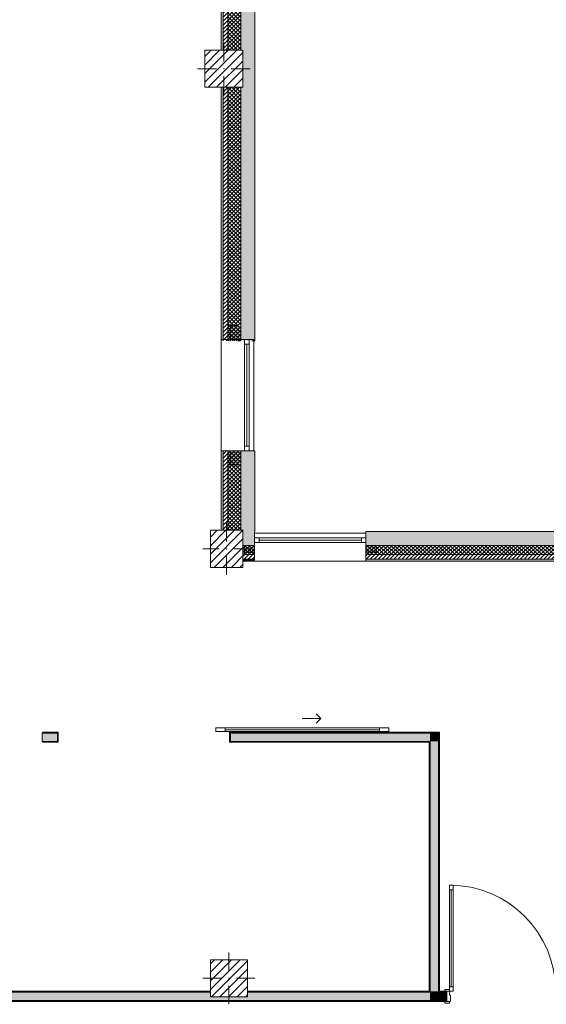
# Model space of a CAD drawing. Header units: millimetres. Extents: x -40968 to 77376, y -17881 to 4746.
# Tile 3 of 180: x -30220 to -24553, y -17114 to -6505. Entities that reach past the tile are written whole.
import ezdxf

# ---------------------------------------------------------------- set-up
doc = ezdxf.new("R2010")
doc.units = ezdxf.units.MM
doc.header["$MEASUREMENT"] = 0
doc.linetypes.add('Wipeout_Contour', pattern=[1000, 0, -1000])
for name, color, linetype in [('10_ESTR_Pilars', 7, 'Continuous'), ('12_FAÇ_Façana', 7, 'Continuous'), ('Puertas Archicad', 7, 'Continuous'), ('Ventanas Archicad', 7, 'Continuous')]:
    doc.layers.add(name, color=color, linetype=linetype)
for name, color, linetype, lineweight in [('10_ESTR_Pilars_Pluma_Nº__20', 1, 'Continuous', 5), ('10_ESTR_Pilars_Pluma_Nº__28', 7, 'Continuous', 20), ('10_ESTR_Pilars_Pluma_Nº__42', 8, 'Continuous', 25), ('12_FAÇ_Façana_Pluma_Nº__2', 8, 'Continuous', 5), ('12_FAÇ_Façana_Pluma_Nº__7', 7, 'Continuous', 5), ('Puertas Archicad_Pluma_Nº__1', 7, 'Continuous', 5), ('Puertas Archicad_Pluma_Nº__7', 7, 'Continuous', 5), ('Ventanas Archicad_Pluma_Nº__7', 7, 'Continuous', 5)]:
    doc.layers.add(name, color=color, linetype=linetype, lineweight=lineweight)
for name, color, linetype, lineweight, true_color in [('12_FAÇ_Façana_Pluma_Nº__102', 7, 'Continuous', 5, 0xcccccc), ('12_FAÇ_Façana_Pluma_Nº__174', 7, 'Continuous', 13, 0xe4ad2c), ('12_FAÇ_Façana_Pluma_Nº__176', 7, 'Continuous', 15, 0x93a0c6), ('12_FAÇ_Façana_Pluma_Nº__43', 7, 'Continuous', 5, 0xa4a4a6), ('Puertas Archicad_Pluma_Nº__3', 7, 'Continuous', 5, 0xa4a4a4), ('Ventanas Archicad_Pluma_Nº__23', 7, 'Continuous', 5, 0xa4a4a6), ('Ventanas Archicad_Pluma_Nº__3', 7, 'Continuous', 5, 0xa4a4a4), ('Ventanas Archicad_Pluma_Nº__43', 7, 'Continuous', 5, 0xa4a4a6)]:
    doc.layers.add(name, color=color, linetype=linetype, lineweight=lineweight, true_color=true_color)
pattern_1 = [(45, (0, 0), (-21.213203, 21.213203), [])]
pattern_2 = [(45, (0, 0), (-21.213203, 21.213203), []), (135, (0, 0), (21.213203, 21.213203), [])]
pattern_3 = [(0, (0, 0), (0, 75), [0, -75])]
pattern_4 = [(0, (0, 0), (0, 779.42), [48.75, -401.25]), (0, (225, 389.7), (0, 779.42), [48.75, -401.25]), (60, (0, 0), (-675, 389.7), [48.75, -401.25]), (60, (450, 0), (-675, 389.7), [48.75, -401.25]), (120, (48.75, 0), (675, 389.7), [48.75, -401.25]), (120, (498.75, 0), (675, 389.7), [48.75, -401.25]), (0, (0, 75), (0, 150), [0, -150, 0, -225]), (45, (75, 75), (-106.066, 106.066), [0, -112.5, 0, -187.5])]
pattern_5 = [(45, (0, 0), (-45.96194, 45.96194), [])]

# ---------------------------------------------------------------- blocks, each defined once
blk = doc.blocks.new('Muro_5_5', base_point=(-28051, -12339))
at = {"layer": '12_FAÇ_Façana_Pluma_Nº__102', "linetype": 'Continuous', "lineweight": 0, "true_color": 0xe5e5e5}
blk.add_hatch(color=254, dxfattribs=at).paths.add_polyline_path([(-27841, -11151), (-27841, -12007), (-27818, -12007), (-27818, -12019), (-27691, -12019), (-27691, -11151)])
at = {"layer": '12_FAÇ_Façana_Pluma_Nº__174', "linetype": 'Continuous', "lineweight": 13, "true_color": 0xe4ad2c}
h = blk.add_hatch(dxfattribs=at)
h.set_pattern_fill('SATE_Aislamiento_0005', color=42, style=0, pattern_type=2)
h.set_pattern_definition(pattern_2)
h.paths.add_polyline_path([(-27841, -11151), (-27981, -11151), (-27981, -12007), (-27841, -12007)])
at = {"layer": '12_FAÇ_Façana_Pluma_Nº__176', "linetype": 'Continuous', "lineweight": 0, "true_color": 0x495063}
blk.add_hatch(color=251, dxfattribs=at).paths.add_polyline_path([(-28031, -11151), (-28051, -11151), (-28051, -12007), (-28031, -12007)])
at = {"layer": '12_FAÇ_Façana_Pluma_Nº__2', "linetype": 'Continuous', "lineweight": 5}
h = blk.add_hatch(dxfattribs=at)
h.set_pattern_fill('Ceramic_0005', color=8, style=0, pattern_type=2)
h.set_pattern_definition(pattern_1)
h.paths.add_polyline_path([(-27981, -11151), (-28031, -11151), (-28031, -12007), (-27981, -12007)])
at = {"layer": '12_FAÇ_Façana_Pluma_Nº__7', "color": 7, "linetype": 'Continuous', "lineweight": 5}
for p, q in [((-28031, -11151), (-28031, -12007)), ((-27981, -11151), (-27981, -12007)), ((-27841, -11151), (-27841, -12007))]:
    blk.add_line(p, q, dxfattribs=at)
at = {"layer": '12_FAÇ_Façana_Pluma_Nº__7', "color": 7, "linetype": 'Continuous', "lineweight": 5, "flags": 128}
for points in [[(-28051, -11151), (-28051, -12007)], [(-27841, -11151), (-27871, -11151)], [(-27691, -11151), (-27721, -11151)], [(-27691, -12019), (-27691, -11151)]]:
    blk.add_lwpolyline(points, dxfattribs=at)
blk = doc.blocks.new('Muro_32_5', base_point=(-23271, -12339))
at = {"layer": '12_FAÇ_Façana_Pluma_Nº__102', "linetype": 'Continuous', "lineweight": 0, "true_color": 0xe5e5e5}
for points in [[(-23873, -12019), (-26493, -12019), (-26493, -12169), (-23873, -12169)], [(-23873, -12169), (-23783, -12169), (-23783, -12019), (-23873, -12019)], [(-23783, -12169), (-23271, -12169), (-23271, -12019), (-23783, -12019)]]:
    blk.add_hatch(color=254, dxfattribs=at).paths.add_polyline_path(points)
at = {"layer": '12_FAÇ_Façana_Pluma_Nº__174', "linetype": 'Continuous', "lineweight": 13, "true_color": 0xe4ad2c}
h = blk.add_hatch(dxfattribs=at)
h.set_pattern_fill('SATE_Aislamiento_0005', color=42, style=0, pattern_type=2)
h.set_pattern_definition(pattern_2)
h.paths.add_polyline_path([(-23873, -12169), (-26493, -12169), (-26493, -12269), (-23873, -12269)])
h = blk.add_hatch(dxfattribs=at)
h.set_pattern_fill('SATE_Aislamiento_0005', color=42, style=0, pattern_type=2)
h.set_pattern_definition(pattern_2)
h.paths.add_polyline_path([(-23783, -12269), (-23271, -12269), (-23271, -12169), (-23783, -12169)])
at = {"layer": '12_FAÇ_Façana_Pluma_Nº__176', "linetype": 'Continuous', "lineweight": 0, "true_color": 0x495063}
for points in [[(-23883, -12319), (-26493, -12319), (-26493, -12339), (-23883, -12339)], [(-23883, -12339), (-23873, -12339), (-23873, -12319), (-23883, -12319)], [(-23783, -12339), (-23773, -12339), (-23773, -12319), (-23783, -12319)], [(-23773, -12339), (-23271, -12339), (-23271, -12319), (-23773, -12319)]]:
    blk.add_hatch(color=251, dxfattribs=at).paths.add_polyline_path(points)
at = {"layer": '12_FAÇ_Façana_Pluma_Nº__2', "linetype": 'Continuous', "lineweight": 5}
h = blk.add_hatch(dxfattribs=at)
h.set_pattern_fill('Ceramic_0005', color=8, style=0, pattern_type=2)
h.set_pattern_definition(pattern_1)
h.paths.add_polyline_path([(-23873, -12269), (-26493, -12269), (-26493, -12319), (-23873, -12319)])
h = blk.add_hatch(dxfattribs=at)
h.set_pattern_fill('Ceramic_0005', color=8, style=0, pattern_type=2)
h.set_pattern_definition(pattern_1)
h.paths.add_polyline_path([(-23783, -12319), (-23271, -12319), (-23271, -12269), (-23783, -12269)])
at = {"layer": '12_FAÇ_Façana_Pluma_Nº__7', "color": 7, "linetype": 'Continuous', "lineweight": 5}
for p, q in [((-26493, -12169), (-23873, -12169)), ((-23873, -12169), (-23873, -12269)), ((-23783, -12269), (-23783, -12169)), ((-23783, -12169), (-23271, -12169)), ((-26493, -12269), (-23873, -12269)), ((-23873, -12269), (-23873, -12319)), ((-23783, -12319), (-23783, -12269)), ((-23783, -12269), (-23271, -12269)), ((-26493, -12319), (-23873, -12319)), ((-23873, -12319), (-23873, -12339)), ((-23783, -12339), (-23783, -12319)), ((-23783, -12319), (-23271, -12319))]:
    blk.add_line(p, q, dxfattribs=at)
at = {"layer": '12_FAÇ_Façana_Pluma_Nº__7', "color": 7, "linetype": 'Continuous', "lineweight": 5, "flags": 128}
for points in [[(-23271, -12019), (-26493, -12019)], [(-26493, -12019), (-26493, -12339)], [(-23271, -12059), (-23271, -12019)], [(-26493, -12339), (-23883, -12339)], [(-23773, -12339), (-23271, -12339)]]:
    blk.add_lwpolyline(points, dxfattribs=at)
blk = doc.blocks.new('Muro_34_5', base_point=(-27693, -12339))
at = {"layer": '12_FAÇ_Façana_Pluma_Nº__102', "linetype": 'Continuous', "lineweight": 0, "true_color": 0xe5e5e5}
blk.add_hatch(color=254, dxfattribs=at).paths.add_polyline_path([(-27693, -12019), (-27818, -12019), (-27818, -12169), (-27693, -12169)])
at = {"layer": '12_FAÇ_Façana_Pluma_Nº__174', "linetype": 'Continuous', "lineweight": 13, "true_color": 0xe4ad2c}
h = blk.add_hatch(dxfattribs=at)
h.set_pattern_fill('SATE_Aislamiento_0005', color=42, style=0, pattern_type=2)
h.set_pattern_definition(pattern_2)
h.paths.add_polyline_path([(-27693, -12169), (-27818, -12169), (-27818, -12269), (-27693, -12269)])
at = {"layer": '12_FAÇ_Façana_Pluma_Nº__176', "linetype": 'Continuous', "lineweight": 0, "true_color": 0x495063}
blk.add_hatch(color=251, dxfattribs=at).paths.add_polyline_path([(-27693, -12319), (-27818, -12319), (-27818, -12339), (-27693, -12339)])
at = {"layer": '12_FAÇ_Façana_Pluma_Nº__2', "linetype": 'Continuous', "lineweight": 5}
h = blk.add_hatch(dxfattribs=at)
h.set_pattern_fill('Ceramic_0005', color=8, style=0, pattern_type=2)
h.set_pattern_definition(pattern_1)
h.paths.add_polyline_path([(-27693, -12269), (-27818, -12269), (-27818, -12319), (-27693, -12319)])
at = {"layer": '12_FAÇ_Façana_Pluma_Nº__7', "color": 7, "linetype": 'Continuous', "lineweight": 5}
for p, q in [((-27818, -12169), (-27693, -12169)), ((-27818, -12269), (-27693, -12269)), ((-27818, -12319), (-27693, -12319))]:
    blk.add_line(p, q, dxfattribs=at)
at = {"layer": '12_FAÇ_Façana_Pluma_Nº__7', "color": 7, "linetype": 'Continuous', "lineweight": 5, "flags": 128}
for points in [[(-27693, -12059), (-27693, -12019)], [(-27818, -12339), (-27693, -12339)]]:
    blk.add_lwpolyline(points, dxfattribs=at)
blk = doc.blocks.new('Ventana Vertical Multi-Faja 27_10')
at = {"layer": 'Ventanas Archicad_Pluma_Nº__23', "color": 253, "linetype": 'Continuous', "lineweight": 5, "true_color": 0xa4a4a6}
for p, q in [((-600, 0), (-550, 0)), ((-550, 0), (-550, -50)), ((550, -50), (550, 0)), ((550, 0), (600, 0)), ((-550, -50), (-600, -50)), ((600, -50), (550, -50))]:
    blk.add_line(p, q, dxfattribs=at)
at = {"layer": 'Ventanas Archicad_Pluma_Nº__3', "color": 253, "linetype": 'Continuous', "lineweight": 5, "true_color": 0xa4a4a4}
for p, q in [((-600, 50), (600, 50)), ((-550, 0), (550, 0)), ((-550, -25), (550, -25)), ((550, -50), (-550, -50)), ((-600, -250), (600, -250))]:
    blk.add_line(p, q, dxfattribs=at)
at = {"layer": 'Ventanas Archicad_Pluma_Nº__43', "color": 253, "linetype": 'Continuous', "lineweight": 5, "true_color": 0xa4a4a6}
for p, q in [((-600, -180), (-600, -155)), ((600, -180), (600, -155))]:
    blk.add_line(p, q, dxfattribs=at)
at = {"layer": 'Ventanas Archicad_Pluma_Nº__7', "color": 7, "linetype": 'Continuous', "lineweight": 5}
for p, q in [((-600, 50), (-600, 30)), ((-600, 30), (-600, 0)), ((-600, 30), (-600, 0)), ((-600, 0), (-600, -50)), ((-600, 0), (-600, -50)), ((-600, 0), (-600, -50)), ((-600, 0), (-600, -50)), ((600, 50), (600, 30)), ((600, 30), (600, 0)), ((600, 30), (600, 0)), ((600, 0), (600, -50)), ((600, 0), (600, -50)), ((600, 0), (600, -50)), ((600, 0), (600, -50)), ((-600, -50), (-600, -80)), ((-600, -50), (-600, -80)), ((-600, -80), (-600, -155)), ((-600, -80), (-600, -155)), ((600, -50), (600, -80)), ((600, -50), (600, -80)), ((600, -80), (600, -155)), ((600, -80), (600, -155)), ((-600, -180), (-600, -230)), ((600, -180), (600, -230)), ((-600, -230), (-600, -250)), ((600, -230), (600, -250))]:
    blk.add_line(p, q, dxfattribs=at)
blk = doc.blocks.new('Muro_35_5', base_point=(-26498, -12339))
at = {"layer": '12_FAÇ_Façana', "linetype": 'Continuous', "lineweight": 0, "true_color": 0x000000}
h = blk.add_hatch(dxfattribs=at)
h.set_pattern_fill('Yeso_0005', color=18, style=0, pattern_type=2)
h.set_pattern_definition(pattern_3)
h.paths.add_polyline_path([(-27693, -12269), (-27693, -12244), (-27803, -12244), (-27803, -12269)])
h = blk.add_hatch(dxfattribs=at)
h.set_pattern_fill('Yeso_0005', color=18, style=0, pattern_type=2)
h.set_pattern_definition(pattern_3)
h.paths.add_polyline_path([(-26493, -12269), (-26383, -12269), (-26383, -12244), (-26493, -12244)])
at = {"layer": '12_FAÇ_Façana_Pluma_Nº__102', "linetype": 'Continuous', "lineweight": 0, "true_color": 0xe5e5e5}
for points in [[(-27803, -12169), (-27803, -12244), (-27693, -12244), (-27693, -12059)], [(-26383, -12169), (-26493, -12059), (-26493, -12244), (-26383, -12244)]]:
    blk.add_hatch(color=254, dxfattribs=at).paths.add_polyline_path(points)
at = {"layer": '12_FAÇ_Façana_Pluma_Nº__43', "color": 253, "linetype": 'Continuous', "lineweight": 5, "true_color": 0xa4a4a6}
for p, q in [((-27803, -12244), (-27803, -12269)), ((-27693, -12244), (-27803, -12244)), ((-27803, -12269), (-27693, -12269)), ((-27693, -12269), (-27693, -12244)), ((-26493, -12269), (-26493, -12244)), ((-26493, -12244), (-26383, -12244)), ((-26383, -12269), (-26493, -12269)), ((-26383, -12244), (-26383, -12269))]:
    blk.add_line(p, q, dxfattribs=at)
at = {"layer": '12_FAÇ_Façana_Pluma_Nº__7', "color": 7, "linetype": 'Continuous', "lineweight": 5}
for p, q in [((-27693, -12039), (-27693, -12059)), ((-27693, -12059), (-27693, -12089)), ((-27693, -12059), (-27693, -12089)), ((-27693, -12089), (-27693, -12139)), ((-27693, -12089), (-27693, -12139)), ((-26493, -12039), (-26493, -12059)), ((-26493, -12059), (-26493, -12089)), ((-26493, -12059), (-26493, -12089)), ((-26493, -12089), (-26493, -12139)), ((-26493, -12089), (-26493, -12139)), ((-27803, -12169), (-27803, -12244)), ((-27693, -12139), (-27693, -12169)), ((-27693, -12139), (-27693, -12169)), ((-27693, -12169), (-27693, -12244)), ((-27693, -12169), (-27693, -12244)), ((-26493, -12139), (-26493, -12169)), ((-26493, -12139), (-26493, -12169)), ((-26493, -12169), (-26493, -12244)), ((-26493, -12169), (-26493, -12244)), ((-26383, -12169), (-26383, -12244)), ((-27693, -12269), (-27693, -12319)), ((-26493, -12269), (-26493, -12319)), ((-27693, -12319), (-27693, -12339)), ((-26493, -12319), (-26493, -12339))]:
    blk.add_line(p, q, dxfattribs=at)
at = {"layer": 'Ventanas Archicad', "color": 253, "linetype": 'Continuous', "lineweight": 5, "true_color": 0xa4a4a6, "zscale": 1000}
blk.add_blockref('Ventana Vertical Multi-Faja 27_10', (-27093, -12089), dxfattribs=at)
blk = doc.blocks.new('Muro_36_5', base_point=(-28051, -9965))
at = {"layer": '12_FAÇ_Façana_Pluma_Nº__102', "linetype": 'Continuous', "lineweight": 0, "true_color": 0xe5e5e5}
for points in [[(-27841, -1699), (-27691, -1699), (-27698, -1689), (-27841, -1689)], [(-27698, -1689), (-27691, -1699), (-27691, -1689)], [(-27691, -1699), (-27841, -1699), (-27841, -6834), (-27818, -6834), (-27818, -7234), (-27841, -7234), (-27841, -9965), (-27691, -9965)]]:
    blk.add_hatch(color=254, dxfattribs=at).paths.add_polyline_path(points)
at = {"layer": '12_FAÇ_Façana_Pluma_Nº__174', "linetype": 'Continuous', "lineweight": 13, "true_color": 0xe4ad2c}
h = blk.add_hatch(dxfattribs=at)
h.set_pattern_fill('SATE_Aislamiento_0005', color=42, style=0, pattern_type=2)
h.set_pattern_definition(pattern_2)
h.paths.add_polyline_path([(-27841, -1689), (-27981, -1689), (-27981, -6834), (-27841, -6834)])
h = blk.add_hatch(dxfattribs=at)
h.set_pattern_fill('SATE_Aislamiento_0005', color=42, style=0, pattern_type=2)
h.set_pattern_definition(pattern_2)
h.paths.add_polyline_path([(-27981, -7234), (-27981, -9965), (-27841, -9965), (-27841, -7234)])
at = {"layer": '12_FAÇ_Façana_Pluma_Nº__176', "linetype": 'Continuous', "lineweight": 0, "true_color": 0x495063}
for points in [[(-28031, -1689), (-28051, -1689), (-28051, -6834), (-28031, -6834)], [(-28051, -7234), (-28051, -9965), (-28031, -9965), (-28031, -7234)]]:
    blk.add_hatch(color=251, dxfattribs=at).paths.add_polyline_path(points)
at = {"layer": '12_FAÇ_Façana_Pluma_Nº__2', "linetype": 'Continuous', "lineweight": 5}
h = blk.add_hatch(dxfattribs=at)
h.set_pattern_fill('Ceramic_0005', color=8, style=0, pattern_type=2)
h.set_pattern_definition(pattern_1)
h.paths.add_polyline_path([(-27981, -1689), (-28031, -1689), (-28031, -6834), (-27981, -6834)])
h = blk.add_hatch(dxfattribs=at)
h.set_pattern_fill('Ceramic_0005', color=8, style=0, pattern_type=2)
h.set_pattern_definition(pattern_1)
h.paths.add_polyline_path([(-28031, -7234), (-28031, -9965), (-27981, -9965), (-27981, -7234)])
at = {"layer": '12_FAÇ_Façana_Pluma_Nº__7', "color": 7, "linetype": 'Continuous', "lineweight": 5}
for p, q in [((-28031, -1689), (-28051, -1689)), ((-28031, -1689), (-28031, -6834)), ((-27981, -1689), (-28031, -1689)), ((-27981, -1689), (-27981, -6834)), ((-27841, -1689), (-27981, -1689)), ((-27841, -1689), (-27841, -1699)), ((-27698, -1689), (-27841, -1689)), ((-27841, -1699), (-27841, -6834)), ((-28031, -7234), (-28031, -9965)), ((-27981, -7234), (-27981, -9965)), ((-27841, -7234), (-27841, -9965))]:
    blk.add_line(p, q, dxfattribs=at)
at = {"layer": '12_FAÇ_Façana_Pluma_Nº__7', "color": 7, "linetype": 'Continuous', "lineweight": 5, "flags": 128}
for points in [[(-28051, -1689), (-28051, -6834)], [(-27691, -9965), (-27691, -1699)], [(-28051, -7234), (-28051, -9965)], [(-27841, -9965), (-27871, -9965)], [(-27691, -9965), (-27721, -9965)]]:
    blk.add_lwpolyline(points, dxfattribs=at)
blk = doc.blocks.new('Ventana Vertical Multi-Faja 27_11')
at = {"layer": 'Ventanas Archicad_Pluma_Nº__23', "color": 253, "linetype": 'Continuous', "lineweight": 5, "true_color": 0xa4a4a6}
for p, q in [((-600, 0), (-550, 0)), ((-550, 0), (-550, -50)), ((550, -50), (550, 0)), ((550, 0), (600, 0)), ((-550, -50), (-600, -50)), ((600, -50), (550, -50))]:
    blk.add_line(p, q, dxfattribs=at)
at = {"layer": 'Ventanas Archicad_Pluma_Nº__3', "color": 253, "linetype": 'Continuous', "lineweight": 5, "true_color": 0xa4a4a4}
for p, q in [((-600, 50), (600, 50)), ((-550, 0), (550, 0)), ((-550, -25), (550, -25)), ((550, -50), (-550, -50)), ((-600, -300), (600, -300))]:
    blk.add_line(p, q, dxfattribs=at)
at = {"layer": 'Ventanas Archicad_Pluma_Nº__43', "color": 253, "linetype": 'Continuous', "lineweight": 5, "true_color": 0xa4a4a6}
for p, q in [((-600, -230), (-600, -205)), ((600, -230), (600, -205))]:
    blk.add_line(p, q, dxfattribs=at)
at = {"layer": 'Ventanas Archicad_Pluma_Nº__7', "color": 7, "linetype": 'Continuous', "lineweight": 5}
for p, q in [((-600, 50), (-600, 30)), ((-600, 30), (-600, 0)), ((-600, 30), (-600, 0)), ((-600, 0), (-600, -50)), ((-600, 0), (-600, -50)), ((-600, 0), (-600, -50)), ((-600, 0), (-600, -50)), ((600, 50), (600, 30)), ((600, 30), (600, 0)), ((600, 30), (600, 0)), ((600, 0), (600, -50)), ((600, 0), (600, -50)), ((600, 0), (600, -50)), ((600, 0), (600, -50)), ((-600, -50), (-600, -120)), ((-600, -50), (-600, -120)), ((600, -50), (600, -120)), ((600, -50), (600, -120)), ((-600, -120), (-600, -205)), ((-600, -120), (-600, -205)), ((600, -120), (600, -205)), ((600, -120), (600, -205)), ((-600, -230), (-600, -280)), ((-600, -280), (-600, -300)), ((600, -230), (600, -280)), ((600, -280), (600, -300))]:
    blk.add_line(p, q, dxfattribs=at)
blk = doc.blocks.new('Muro_37_5', base_point=(-28051, -11151))
at = {"layer": '12_FAÇ_Façana', "linetype": 'Continuous', "lineweight": 0, "true_color": 0x000000}
h = blk.add_hatch(dxfattribs=at)
h.set_pattern_fill('Yeso_0005', color=18, style=0, pattern_type=2)
h.set_pattern_definition(pattern_3)
h.paths.add_polyline_path([(-27981, -9951), (-27956, -9951), (-27956, -9801), (-27981, -9801)])
h = blk.add_hatch(dxfattribs=at)
h.set_pattern_fill('Yeso_0005', color=18, style=0, pattern_type=2)
h.set_pattern_definition(pattern_3)
h.paths.add_polyline_path([(-27981, -11151), (-27981, -11301), (-27956, -11301), (-27956, -11151)])
at = {"layer": '12_FAÇ_Façana_Pluma_Nº__102', "linetype": 'Continuous', "lineweight": 0, "true_color": 0xe5e5e5}
for points in [[(-27871, -9801), (-27956, -9801), (-27956, -9951), (-27721, -9951)], [(-27871, -11301), (-27721, -11151), (-27956, -11151), (-27956, -11301)]]:
    blk.add_hatch(color=254, dxfattribs=at).paths.add_polyline_path(points)
at = {"layer": '12_FAÇ_Façana_Pluma_Nº__43', "color": 253, "linetype": 'Continuous', "lineweight": 5, "true_color": 0xa4a4a6}
for p, q in [((-27981, -9801), (-27981, -9951)), ((-27956, -9801), (-27981, -9801)), ((-27956, -9951), (-27956, -9801)), ((-27981, -9951), (-27956, -9951)), ((-27981, -11151), (-27956, -11151)), ((-27981, -11301), (-27981, -11151)), ((-27956, -11151), (-27956, -11301)), ((-27956, -11301), (-27981, -11301))]:
    blk.add_line(p, q, dxfattribs=at)
at = {"layer": '12_FAÇ_Façana_Pluma_Nº__7', "color": 7, "linetype": 'Continuous', "lineweight": 5}
for p, q in [((-27871, -9801), (-27956, -9801)), ((-28031, -9951), (-28051, -9951)), ((-27981, -9951), (-28031, -9951)), ((-27871, -9951), (-27956, -9951)), ((-27871, -9951), (-27956, -9951)), ((-27801, -9951), (-27871, -9951)), ((-27801, -9951), (-27871, -9951)), ((-27751, -9951), (-27801, -9951)), ((-27751, -9951), (-27801, -9951)), ((-27721, -9951), (-27751, -9951)), ((-27721, -9951), (-27751, -9951)), ((-27701, -9951), (-27721, -9951)), ((-28031, -11151), (-28051, -11151)), ((-27981, -11151), (-28031, -11151)), ((-27871, -11151), (-27956, -11151)), ((-27871, -11151), (-27956, -11151)), ((-27801, -11151), (-27871, -11151)), ((-27801, -11151), (-27871, -11151)), ((-27751, -11151), (-27801, -11151)), ((-27751, -11151), (-27801, -11151)), ((-27721, -11151), (-27751, -11151)), ((-27721, -11151), (-27751, -11151)), ((-27701, -11151), (-27721, -11151)), ((-27871, -11301), (-27956, -11301))]:
    blk.add_line(p, q, dxfattribs=at)
at = {"layer": 'Ventanas Archicad', "color": 253, "linetype": 'Continuous', "lineweight": 5, "true_color": 0xa4a4a6, "zscale": 1000, "rotation": 270}
blk.add_blockref('Ventana Vertical Multi-Faja 27_11', (-27751, -10551), dxfattribs=at)
blk = doc.blocks.new('Puerta 27')
at = {"layer": 'Puertas Archicad_Pluma_Nº__1', "color": 7, "linetype": 'Continuous', "lineweight": 5}
for p, q in [((532, 1094), (532, 1144)), ((532, 1144), (572, 1144)), ((572, 1094), (532, 1094)), ((552, 1094), (552, 50)), ((572, 1144), (572, 1094)), ((-622, 0), (-622, 19)), ((-622, 19), (-572, 19)), ((-572, 0), (-622, 0)), ((-572, 0), (-600, 0)), ((-600, 0), (-600, -110)), ((-572, 19), (-572, 0)), ((-572, -40), (-572, 0)), ((532, 0), (532, 50)), ((532, 50), (572, 50)), ((572, 0), (532, 0)), ((572, 50), (572, 0)), ((572, 19), (622, 19)), ((572, 0), (572, 19)), ((622, 0), (572, 0)), ((600, 0), (572, 0)), ((572, 0), (572, -40)), ((600, -110), (600, 0)), ((622, 19), (622, 0)), ((-560, -40), (-572, -40)), ((-560, -110), (-560, -40)), ((572, -40), (560, -40)), ((560, -40), (560, -110)), ((-622, -129), (-622, -110)), ((-622, -110), (-572, -110)), ((-572, -129), (-622, -129)), ((-600, -110), (-560, -110)), ((-572, -110), (-572, -129)), ((560, -110), (600, -110)), ((572, -110), (622, -110)), ((572, -129), (572, -110)), ((622, -129), (572, -129)), ((622, -110), (622, -129))]:
    blk.add_line(p, q, dxfattribs=at)
at = {"layer": 'Puertas Archicad_Pluma_Nº__1', "color": 7, "linetype": 'Continuous', "lineweight": 5, "flags": 128}
for points in [[(552, 1094), (552, 50), (532, 50), (532, 1094)], [(572, 1094), (572, 50), (552, 50), (552, 1094)]]:
    blk.add_lwpolyline(points, close=True, dxfattribs=at)
at = {"layer": 'Puertas Archicad_Pluma_Nº__3', "color": 253, "linetype": 'Continuous', "lineweight": 5, "true_color": 0xa4a4a4}
blk.add_arc((572, 0), 1144, 90, 180, dxfattribs=at)
at = {"layer": 'Puertas Archicad_Pluma_Nº__7', "color": 7, "linetype": 'Continuous', "lineweight": 5}
for p, q in [((-600, 0), (-622, 0)), ((-600, 0), (-622, 0)), ((-600, 0), (-600, -10)), ((-600, 0), (-600, -10)), ((600, 0), (600, -10)), ((600, 0), (600, -10)), ((600, 0), (622, 0)), ((600, 0), (622, 0)), ((-600, -10), (-600, -100)), ((-600, -10), (-600, -100)), ((-600, -100), (-600, -110)), ((-600, -100), (-600, -110)), ((600, -10), (600, -100)), ((600, -10), (600, -100)), ((600, -100), (600, -110)), ((600, -100), (600, -110)), ((-600, -110), (-622, -110)), ((-600, -110), (-622, -110)), ((600, -110), (622, -110)), ((600, -110), (622, -110))]:
    blk.add_line(p, q, dxfattribs=at)
blk = doc.blocks.new('Muro_38_5', base_point=(-33872, -17084))
at = {"layer": '12_FAÇ_Façana_Pluma_Nº__102', "linetype": 'Continuous', "lineweight": 0, "true_color": 0xe5e5e5}
for points in [[(-33872, -16984), (-33872, -17074), (-25803, -17074), (-25803, -16984), (-27768, -16984), (-27768, -17034), (-28168, -17034), (-28168, -16984)], [(-25713, -16984), (-25803, -16984), (-25803, -17074), (-25713, -17074)], [(-25713, -16984), (-25713, -17074), (-25623, -17074), (-25623, -16984)]]:
    blk.add_hatch(color=254, dxfattribs=at).paths.add_polyline_path(points)
at = {"layer": '12_FAÇ_Façana_Pluma_Nº__176', "linetype": 'Continuous', "lineweight": 0, "true_color": 0x495063}
for points in [[(-33872, -16974), (-33872, -16984), (-28168, -16984), (-28168, -16974)], [(-25623, -17074), (-33872, -17074), (-33872, -17084), (-25623, -17084)], [(-27768, -16974), (-27768, -16984), (-25813, -16984), (-25813, -16974)], [(-25803, -16974), (-25813, -16974), (-25813, -16984), (-25803, -16984)], [(-25703, -16974), (-25713, -16974), (-25713, -16984), (-25703, -16984)], [(-25703, -16974), (-25703, -16984), (-25623, -16984), (-25623, -16974)]]:
    blk.add_hatch(color=251, dxfattribs=at).paths.add_polyline_path(points)
at = {"layer": '12_FAÇ_Façana_Pluma_Nº__7', "color": 7, "linetype": 'Continuous', "lineweight": 5}
for p, q in [((-28168, -16984), (-33872, -16984)), ((-33872, -17074), (-25803, -17074)), ((-25803, -16984), (-27768, -16984)), ((-25803, -16974), (-25803, -16984)), ((-25803, -17074), (-25713, -17074)), ((-25713, -16984), (-25713, -16974)), ((-25623, -16984), (-25713, -16984)), ((-25713, -17074), (-25623, -17074)), ((-25623, -16974), (-25645, -16974)), ((-25623, -16974), (-25623, -16984)), ((-25623, -16984), (-25623, -17074)), ((-25623, -17074), (-25623, -17084)), ((-25623, -17084), (-25645, -17084))]:
    blk.add_line(p, q, dxfattribs=at)
at = {"layer": '12_FAÇ_Façana_Pluma_Nº__7', "color": 7, "linetype": 'Continuous', "lineweight": 5, "flags": 128}
for points in [[(-28168, -16974), (-33872, -16974)], [(-25813, -16974), (-27768, -16974)], [(-25623, -16974), (-25703, -16974)], [(-33872, -17084), (-25623, -17084)]]:
    blk.add_lwpolyline(points, dxfattribs=at)
at = {"layer": 'Puertas Archicad', "color": 253, "linetype": 'Continuous', "lineweight": 5, "true_color": 0xa4a4a6, "xscale": -1, "zscale": 1000}
blk.add_blockref('Puerta 27', (-25023, -16974), dxfattribs=at)
blk = doc.blocks.new('Muro_43_5', base_point=(-25703, -17084))
at = {"layer": '12_FAÇ_Façana_Pluma_Nº__102', "linetype": 'Continuous', "lineweight": 0, "true_color": 0xe5e5e5}
for points in [[(-25803, -14281), (-25713, -14191), (-25803, -14191)], [(-25803, -14281), (-25713, -14281), (-25713, -14191)], [(-25803, -14281), (-25803, -16974), (-25713, -16974), (-25713, -14281)], [(-25713, -16974), (-25803, -16974), (-25803, -16984), (-25713, -16984)]]:
    blk.add_hatch(color=254, dxfattribs=at).paths.add_polyline_path(points)
at = {"layer": '12_FAÇ_Façana_Pluma_Nº__176', "linetype": 'Continuous', "lineweight": 0, "true_color": 0x495063}
for points in [[(-25713, -14191), (-25703, -14181), (-25713, -14181)], [(-25713, -14191), (-25703, -14191), (-25703, -14181)], [(-25713, -14191), (-25713, -16974), (-25703, -16974), (-25703, -14191)], [(-25813, -14291), (-25803, -14281), (-25813, -14281)], [(-25813, -14291), (-25803, -14291), (-25803, -14281)], [(-25813, -14291), (-25813, -16974), (-25803, -16974), (-25803, -14291)]]:
    blk.add_hatch(color=251, dxfattribs=at).paths.add_polyline_path(points)
at = {"layer": '12_FAÇ_Façana_Pluma_Nº__7', "color": 7, "linetype": 'Continuous', "lineweight": 5}
for p, q in [((-25713, -14191), (-25803, -14191)), ((-25713, -14281), (-25713, -14191)), ((-25803, -14281), (-25813, -14281)), ((-25803, -14281), (-25803, -16974)), ((-25713, -16974), (-25713, -14281)), ((-25803, -16974), (-25803, -16984)), ((-25713, -16984), (-25713, -16974))]:
    blk.add_line(p, q, dxfattribs=at)
at = {"layer": '12_FAÇ_Façana_Pluma_Nº__7', "color": 7, "linetype": 'Continuous', "lineweight": 5, "flags": 128}
for points in [[(-25703, -14181), (-25713, -14181)], [(-25703, -16974), (-25703, -14181)], [(-25813, -14291), (-25813, -16974)]]:
    blk.add_lwpolyline(points, dxfattribs=at)
blk = doc.blocks.new('Puerta Corredera Exterior 27_3')
at = {"layer": 'Puertas Archicad', "linetype": 'Continuous', "lineweight": 0, "true_color": 0xffffff}
h = blk.add_hatch(dxfattribs=at)
h.set_pattern_fill('Hormigón_en_Masa_0005', style=0, pattern_type=2)
h.set_pattern_definition(pattern_4)
h.paths.add_polyline_path([(775, 45), (775, 5), (875, 5), (875, 45)])
h = blk.add_hatch(dxfattribs=at)
h.set_pattern_fill('Hormigón_en_Masa_0005', style=0, pattern_type=2)
h.set_pattern_definition(pattern_4)
h.paths.add_polyline_path([(2636, 5), (2636, 45), (2536, 45), (2536, 5)])
at = {"layer": 'Puertas Archicad_Pluma_Nº__1', "color": 7, "linetype": 'Continuous', "lineweight": 5}
for p, q in [((775, 45), (875, 45)), ((775, 5), (775, 45)), ((875, 5), (775, 5)), ((875, 45), (875, 5)), ((875, 25), (2536, 25)), ((2536, 5), (2536, 45)), ((2536, 45), (2636, 45)), ((2636, 5), (2536, 5)), ((2636, 45), (2636, 5))]:
    blk.add_line(p, q, dxfattribs=at)
at = {"layer": 'Puertas Archicad_Pluma_Nº__1', "color": 7, "linetype": 'Continuous', "lineweight": 5, "flags": 128}
for points in [[(875, 45), (2536, 45), (2536, 25), (875, 25)], [(875, 25), (2536, 25), (2536, 5), (875, 5)]]:
    blk.add_lwpolyline(points, close=True, dxfattribs=at)
at = {"layer": 'Puertas Archicad_Pluma_Nº__3', "color": 253, "linetype": 'Continuous', "lineweight": 5, "true_color": 0xa4a4a4}
for p, q in [((1705, 145), (1905, 145)), ((1905, 145), (1855, 195)), ((1905, 145), (1855, 95))]:
    blk.add_line(p, q, dxfattribs=at)
at = {"layer": 'Puertas Archicad_Pluma_Nº__7', "color": 7, "linetype": 'Continuous', "lineweight": 5}
for p, q in [((-921, 0), (-921, -110)), ((921, 0), (921, -110)), ((-931, -110), (-921, -110)), ((931, -110), (921, -110))]:
    blk.add_line(p, q, dxfattribs=at)
blk = doc.blocks.new('Muro_62_5', base_point=(-25703, -14181))
at = {"layer": '12_FAÇ_Façana_Pluma_Nº__102', "linetype": 'Continuous', "lineweight": 0, "true_color": 0xe5e5e5}
for points in [[(-29983, -14191), (-29983, -14281), (-29973, -14281), (-29973, -14191)], [(-29973, -14281), (-29815, -14281), (-29815, -14191), (-29973, -14191)], [(-27953, -14281), (-25803, -14281), (-25803, -14191), (-27953, -14191)]]:
    blk.add_hatch(color=254, dxfattribs=at).paths.add_polyline_path(points)
at = {"layer": '12_FAÇ_Façana_Pluma_Nº__176', "linetype": 'Continuous', "lineweight": 0, "true_color": 0x495063}
for points in [[(-29973, -14191), (-29815, -14191), (-29815, -14181), (-29973, -14181)], [(-29815, -14291), (-29805, -14291), (-29805, -14181), (-29815, -14181), (-29815, -14281)], [(-27963, -14291), (-27953, -14291), (-27953, -14281), (-27953, -14181), (-27963, -14181)], [(-25713, -14181), (-27953, -14181), (-27953, -14191), (-25713, -14191)], [(-29815, -14281), (-29973, -14281), (-29973, -14291), (-29815, -14291)], [(-25813, -14281), (-27953, -14281), (-27953, -14291), (-25813, -14291)]]:
    blk.add_hatch(color=251, dxfattribs=at).paths.add_polyline_path(points)
at = {"layer": '12_FAÇ_Façana_Pluma_Nº__7', "color": 7, "linetype": 'Continuous', "lineweight": 5}
for p, q in [((-29973, -14191), (-29983, -14191)), ((-29815, -14191), (-29973, -14191)), ((-29815, -14181), (-29805, -14181)), ((-29815, -14281), (-29815, -14181)), ((-29805, -14181), (-29805, -14291)), ((-27963, -14181), (-27963, -14291)), ((-27953, -14181), (-27963, -14181)), ((-27953, -14281), (-27953, -14181)), ((-25803, -14191), (-27953, -14191)), ((-25713, -14191), (-25803, -14191)), ((-29983, -14281), (-29973, -14281)), ((-29973, -14281), (-29815, -14281)), ((-29815, -14291), (-29805, -14291)), ((-27953, -14291), (-27963, -14291)), ((-27953, -14281), (-25813, -14281)), ((-25803, -14281), (-25813, -14281))]:
    blk.add_line(p, q, dxfattribs=at)
at = {"layer": '12_FAÇ_Façana_Pluma_Nº__7', "color": 7, "linetype": 'Continuous', "lineweight": 5, "flags": 128}
for points in [[(-29815, -14181), (-29973, -14181)], [(-25713, -14181), (-27953, -14181)], [(-29973, -14291), (-29815, -14291)], [(-27953, -14291), (-25813, -14291)]]:
    blk.add_lwpolyline(points, dxfattribs=at)
at = {"layer": 'Puertas Archicad', "color": 253, "linetype": 'Continuous', "lineweight": 5, "true_color": 0xa4a4a6, "zscale": 1000}
blk.add_blockref('Puerta Corredera Exterior 27_3', (-28884, -14181), dxfattribs=at)
blk = doc.blocks.new('Pilar_20_5', base_point=(-27993, -12207))
at = {"color": 254, "linetype": 'Wipeout_Contour', "lineweight": 0, "ltscale": 122157.37424}
blk.add_wipeout([(-28168, -12407), (-27818, -12407), (-27818, -12007), (-28168, -12007)], dxfattribs=at).dxf.layer = '10_ESTR_Pilars'
at = {"layer": '10_ESTR_Pilars_Pluma_Nº__42', "linetype": 'Continuous', "lineweight": 25}
h = blk.add_hatch(dxfattribs=at)
h.set_pattern_fill('00_GCT_trama_45º_e1_400__01', color=8, style=0, pattern_type=2)
h.set_pattern_definition(pattern_5)
h.paths.add_polyline_path([(-28168, -12407), (-27818, -12407), (-27818, -12007), (-28168, -12007)])
at = {"layer": '10_ESTR_Pilars_Pluma_Nº__20', "color": 1, "linetype": 'Continuous', "lineweight": 5}
for p, q in [((-27993, -12127), (-27993, -11927)), ((-28073, -12207), (-28248, -12207)), ((-27993, -12287), (-27993, -12487)), ((-27913, -12207), (-27738, -12207))]:
    blk.add_line(p, q, dxfattribs=at)
blk.add_point((-27993, -12207), dxfattribs=at)
at = {"layer": '10_ESTR_Pilars_Pluma_Nº__28', "color": 7, "linetype": 'Continuous', "lineweight": 20, "flags": 128}
blk.add_lwpolyline([(-28168, -12407), (-27818, -12407), (-27818, -12007), (-28168, -12007)], close=True, dxfattribs=at)
blk = doc.blocks.new('Pilar_21_5', base_point=(-28023, -7034))
at = {"color": 254, "linetype": 'Wipeout_Contour', "lineweight": 0, "ltscale": 115572.424171}
blk.add_wipeout([(-28228, -7234), (-27818, -7234), (-27818, -6834), (-28228, -6834)], dxfattribs=at).dxf.layer = '10_ESTR_Pilars'
at = {"layer": '10_ESTR_Pilars_Pluma_Nº__42', "linetype": 'Continuous', "lineweight": 25}
h = blk.add_hatch(dxfattribs=at)
h.set_pattern_fill('00_GCT_trama_45º_e1_400__01', color=8, style=0, pattern_type=2)
h.set_pattern_definition(pattern_5)
h.paths.add_polyline_path([(-28228, -7234), (-27818, -7234), (-27818, -6834), (-28228, -6834)])
at = {"layer": '10_ESTR_Pilars_Pluma_Nº__20', "color": 1, "linetype": 'Continuous', "lineweight": 5}
for p, q in [((-28023, -6954), (-28023, -6754)), ((-28103, -7034), (-28308, -7034)), ((-27943, -7034), (-27738, -7034)), ((-28023, -7114), (-28023, -7314))]:
    blk.add_line(p, q, dxfattribs=at)
blk.add_point((-28023, -7034), dxfattribs=at)
at = {"layer": '10_ESTR_Pilars_Pluma_Nº__28', "color": 7, "linetype": 'Continuous', "lineweight": 20, "flags": 128}
blk.add_lwpolyline([(-28228, -7234), (-27818, -7234), (-27818, -6834), (-28228, -6834)], close=True, dxfattribs=at)
blk = doc.blocks.new('Pilar_29_5', base_point=(-27968, -16834))
at = {"color": 254, "linetype": 'Wipeout_Contour', "lineweight": 0, "ltscale": 130575.694366}
blk.add_wipeout([(-28168, -17034), (-27768, -17034), (-27768, -16634), (-28168, -16634)], dxfattribs=at).dxf.layer = '10_ESTR_Pilars'
at = {"layer": '10_ESTR_Pilars_Pluma_Nº__42', "linetype": 'Continuous', "lineweight": 25}
h = blk.add_hatch(dxfattribs=at)
h.set_pattern_fill('00_GCT_trama_45º_e1_400__01', color=8, style=0, pattern_type=2)
h.set_pattern_definition(pattern_5)
h.paths.add_polyline_path([(-28168, -17034), (-27768, -17034), (-27768, -16634), (-28168, -16634)])
at = {"layer": '10_ESTR_Pilars_Pluma_Nº__20', "color": 1, "linetype": 'Continuous', "lineweight": 5}
for p, q in [((-27968, -16754), (-27968, -16554)), ((-28048, -16834), (-28248, -16834)), ((-27888, -16834), (-27688, -16834)), ((-27968, -16914), (-27968, -17114))]:
    blk.add_line(p, q, dxfattribs=at)
blk.add_point((-27968, -16834), dxfattribs=at)
at = {"layer": '10_ESTR_Pilars_Pluma_Nº__28', "color": 7, "linetype": 'Continuous', "lineweight": 20, "flags": 128}
blk.add_lwpolyline([(-28168, -17034), (-27768, -17034), (-27768, -16634), (-28168, -16634)], close=True, dxfattribs=at)

msp = doc.modelspace()

# ---------------------------------------------------------------- block references
at = {"layer": '12_FAÇ_Façana', "color": 7, "lineweight": 20}
for name, p in [('Muro_36_5', (-28051, -9965)), ('Muro_37_5', (-28051, -11151)), ('Muro_5_5', (-28051, -12339)), ('Muro_34_5', (-27693, -12339)), ('Muro_35_5', (-26498, -12339)), ('Muro_32_5', (-23271, -12339)), ('Muro_62_5', (-25703, -14181)), ('Muro_43_5', (-25703, -17084)), ('Muro_38_5', (-33872, -17084))]:
    msp.add_blockref(name, p, dxfattribs=at)

# ---------------------------------------------------------------- next in the draw order: block references
at = {"layer": '10_ESTR_Pilars', "color": 7, "lineweight": 20}
for name, p in [('Pilar_21_5', (-28023, -7034)), ('Pilar_20_5', (-27993, -12207)), ('Pilar_29_5', (-27968, -16834))]:
    msp.add_blockref(name, p, dxfattribs=at)

doc.saveas('drawing.dxf')
